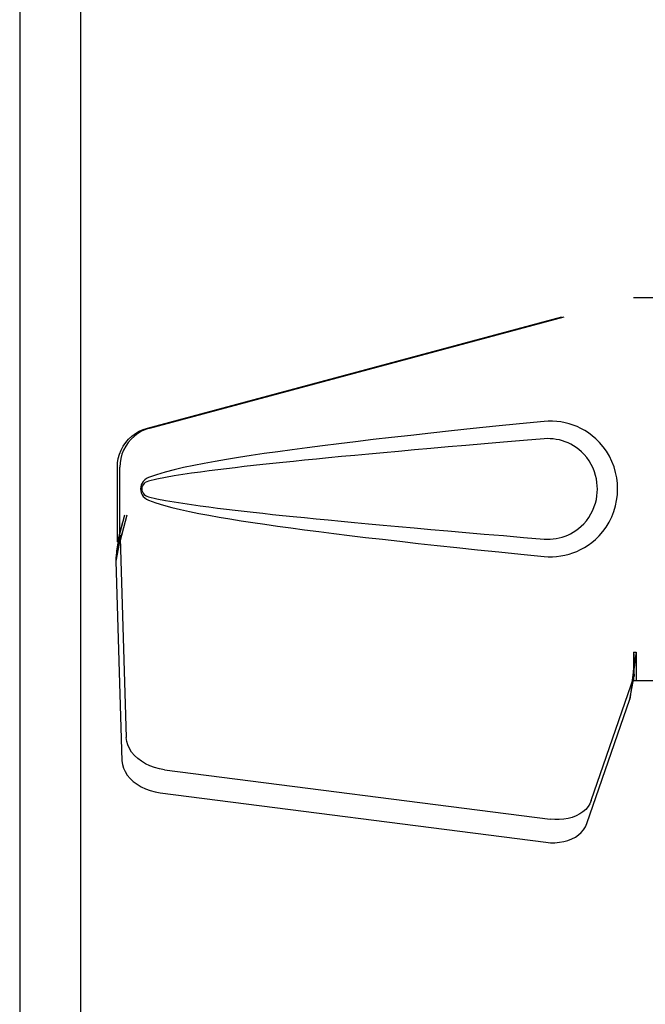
# Model space of a CAD drawing. Header units: inches. Extents: x 0 to 240, y 0 to 155.
# Tile 7 of 19: x 79 to 81, y 79 to 82. Entities that reach past the tile are written whole.
import ezdxf

# ---------------------------------------------------------------- set-up
doc = ezdxf.new("R2010")
doc.units = ezdxf.units.IN
doc.header["$LTSCALE"] = 13.214133
doc.header["$MEASUREMENT"] = 0
doc.linetypes.add('HIDDEN', pattern=[0.2, 0.1, -0.1])
doc.layers.add('MASTER_DOOR_ASSEMBLY', color=7, linetype='CONTINUOUS')
doc.layers.add('SLAVE_DOOR_ASSEMBLY', color=7, linetype='CONTINUOUS')

msp = doc.modelspace()

# ---------------------------------------------------------------- linework, layer by layer
at = {"layer": 'MASTER_DOOR_ASSEMBLY', "color": 3, "linetype": 'Continuous'}
msp.add_line((79.2381, 110.4248), (79.2381, 50.2428), dxfattribs=at)
at = {"layer": 'MASTER_DOOR_ASSEMBLY', "color": 8, "linetype": 'HIDDEN'}
for p, q in [((79.4437, 80.6864), (80.9412, 81.0888)), ((79.4514, 80.6864), (80.9488, 81.0888)), ((80.9412, 81.0888), (81.2621, 81.0888)), ((79.3513, 80.3359), (79.3513, 80.5657)), ((79.359, 80.3359), (79.359, 80.5657)), ((79.3732, 80.4175), (79.3513, 80.3359)), ((79.3808, 80.4175), (79.359, 80.3359)), ((79.3574, 80.3635), (79.3488, 80.3072)), ((79.3598, 80.3474), (79.3462, 80.2763)), ((79.3513, 80.3359), (79.359, 80.3359)), ((79.3598, 80.3474), (79.3789, 79.7323)), ((79.347, 80.2861), (79.3462, 80.2763)), ((79.3462, 80.2763), (79.3653, 79.6612)), ((80.9412, 79.9962), (80.9488, 79.9962)), ((80.9412, 79.9962), (80.9413, 79.986)), ((80.9412, 79.9962), (80.9412, 79.9088)), ((80.9488, 79.9962), (80.9488, 79.9088)), ((80.9413, 79.986), (80.9416, 79.956)), ((80.942, 79.9377), (80.9421, 79.9323)), ((80.8107, 79.5383), (80.9426, 79.9221)), ((80.929, 79.8511), (80.9426, 79.9221)), ((80.9384, 79.9173), (80.929, 79.8511)), ((80.9412, 79.9088), (81.2621, 79.9088)), ((80.7971, 79.4672), (80.929, 79.8511)), ((79.4964, 79.6332), (80.6838, 79.4807)), ((79.4828, 79.5622), (80.6703, 79.4097))]:
    msp.add_line(p, q, dxfattribs=at)
for points in [[(80.6652, 80.7068), (80.5896, 80.6992), (80.517, 80.6918), (80.4473, 80.6846), (80.3804, 80.6776), (80.3163, 80.6707), (80.2548, 80.6639), (80.1958, 80.6573), (80.1392, 80.6508), (80.085, 80.6444), (80.033, 80.6381), (79.9832, 80.6319), (79.9354, 80.6257), (79.8896, 80.6196), (79.8457, 80.6136), (79.8036, 80.6076), (79.7633, 80.6016), (79.7247, 80.5956), (79.6878, 80.5895), (79.6525, 80.5834), (79.6187, 80.5772), (79.5864, 80.5709), (79.5555, 80.5644), (79.5261, 80.5576), (79.4982, 80.5504), (79.4718, 80.5424), (79.447, 80.5337)], [(80.7042, 80.7069), (80.6912, 80.7077), (80.6782, 80.7076), (80.6652, 80.7068)], [(80.6652, 80.2908), (80.6781, 80.2899), (80.691, 80.2898), (80.7039, 80.2906), (80.7168, 80.2922), (80.7295, 80.2946), (80.7421, 80.2978), (80.7543, 80.3017), (80.7662, 80.3064), (80.7779, 80.3119), (80.7894, 80.3182), (80.8009, 80.3254), (80.8122, 80.3338), (80.8236, 80.3434), (80.8348, 80.3544), (80.8458, 80.3672), (80.8562, 80.3812), (80.8655, 80.3965), (80.8735, 80.4126), (80.8801, 80.4292), (80.8852, 80.4462), (80.8888, 80.4633), (80.891, 80.4806), (80.8918, 80.4979), (80.8912, 80.5152), (80.8891, 80.5325), (80.8856, 80.5496), (80.8807, 80.5666), (80.8742, 80.5833), (80.8663, 80.5995), (80.8572, 80.6148), (80.8469, 80.629), (80.8359, 80.6419), (80.8247, 80.6531), (80.8133, 80.6629), (80.8019, 80.6714), (80.7904, 80.6788), (80.7788, 80.6852), (80.767, 80.6908), (80.755, 80.6956), (80.7427, 80.6996), (80.73, 80.7028), (80.7172, 80.7053), (80.7042, 80.7069)], [(79.3513, 80.5657), (79.3521, 80.5794), (79.3543, 80.5928), (79.358, 80.6059), (79.363, 80.6185), (79.3694, 80.6305), (79.3771, 80.6418), (79.386, 80.6521), (79.3959, 80.6615), (79.4068, 80.6696), (79.4184, 80.6766), (79.4308, 80.6822), (79.4437, 80.6864)], [(79.4514, 80.6864), (79.4384, 80.6822), (79.4261, 80.6766), (79.4144, 80.6696), (79.4036, 80.6615), (79.3936, 80.6521), (79.3848, 80.6418), (79.3771, 80.6305), (79.3707, 80.6185), (79.3656, 80.6059), (79.362, 80.5928), (79.3598, 80.5794), (79.359, 80.5657)], [(80.6652, 80.6533), (80.6018, 80.648), (80.5406, 80.6428), (80.4816, 80.6378), (80.4247, 80.6329), (80.3699, 80.6281), (80.3171, 80.6235), (80.2663, 80.619), (80.2175, 80.6146), (80.1706, 80.6103), (80.1256, 80.6062), (80.0825, 80.6022), (80.0413, 80.5983), (80.0018, 80.5945), (79.9641, 80.5908), (79.9281, 80.5872), (79.8937, 80.5838), (79.861, 80.5804), (79.8297, 80.5771), (79.7995, 80.5739), (79.7705, 80.5707), (79.7422, 80.5675), (79.7146, 80.5643), (79.6874, 80.5611), (79.6605, 80.5578), (79.6337, 80.5544), (79.6069, 80.5508), (79.5801, 80.5471), (79.5533, 80.5431), (79.5265, 80.5389), (79.4998, 80.5342), (79.4732, 80.5289), (79.4468, 80.5229)], [(80.6652, 80.3443), (80.6746, 80.3438), (80.684, 80.3439), (80.6933, 80.3446), (80.7027, 80.3458), (80.712, 80.3477), (80.7211, 80.3501), (80.7299, 80.3531), (80.7386, 80.3566), (80.747, 80.3606), (80.7553, 80.3653), (80.7635, 80.3706), (80.7717, 80.3767), (80.7798, 80.3837), (80.7879, 80.3917), (80.7958, 80.4009), (80.8032, 80.411), (80.8098, 80.4218), (80.8155, 80.433), (80.82, 80.4442), (80.8236, 80.4554), (80.8263, 80.4664), (80.8281, 80.4771), (80.8292, 80.4876), (80.8296, 80.498), (80.8293, 80.5083), (80.8283, 80.5188), (80.8267, 80.5295), (80.8241, 80.5403), (80.8207, 80.5515), (80.8163, 80.5627), (80.8107, 80.574), (80.8043, 80.5849), (80.7969, 80.5952), (80.7891, 80.6046), (80.781, 80.6128), (80.7728, 80.62), (80.7645, 80.6262), (80.7562, 80.6317), (80.7478, 80.6365), (80.7392, 80.6406), (80.7305, 80.6442), (80.7216, 80.6473), (80.7124, 80.6497), (80.703, 80.6516), (80.6936, 80.653), (80.6842, 80.6537), (80.6747, 80.6538), (80.6652, 80.6533)], [(79.447, 80.5337), (79.4409, 80.5306), (79.4357, 80.5268), (79.4311, 80.5221), (79.4275, 80.5168), (79.4248, 80.5112), (79.4232, 80.5052), (79.4227, 80.499), (79.4232, 80.4927), (79.4247, 80.4867), (79.4273, 80.481), (79.431, 80.4757), (79.4355, 80.4709), (79.4409, 80.467), (79.447, 80.4638)], [(79.4468, 80.5229), (79.4417, 80.5211), (79.4373, 80.5186), (79.4335, 80.5154), (79.4304, 80.5117), (79.4282, 80.5076), (79.4268, 80.5032), (79.4264, 80.4986), (79.4269, 80.4939), (79.4283, 80.4896), (79.4306, 80.4856), (79.4337, 80.482), (79.4375, 80.4788), (79.4418, 80.4764), (79.4468, 80.4746)], [(79.4468, 80.4746), (79.4732, 80.4687), (79.4997, 80.4634), (79.5263, 80.4587), (79.553, 80.4545), (79.5798, 80.4505), (79.6066, 80.4468), (79.6333, 80.4432), (79.6601, 80.4398), (79.6869, 80.4365), (79.714, 80.4333), (79.7416, 80.4301), (79.7698, 80.4269), (79.7988, 80.4237), (79.8289, 80.4205), (79.8602, 80.4172), (79.8929, 80.4138), (79.9272, 80.4104), (79.9632, 80.4068), (80.0009, 80.4031), (80.0404, 80.3993), (80.0817, 80.3954), (80.1249, 80.3914), (80.1699, 80.3873), (80.2168, 80.383), (80.2656, 80.3786), (80.3165, 80.3741), (80.3693, 80.3695), (80.4243, 80.3647), (80.4813, 80.3598), (80.5404, 80.3548), (80.6017, 80.3496), (80.6652, 80.3443)], [(79.447, 80.4638), (79.4696, 80.4558), (79.4936, 80.4485), (79.5189, 80.4417), (79.5455, 80.4354), (79.5733, 80.4293), (79.6025, 80.4234), (79.6328, 80.4176), (79.6646, 80.412), (79.6977, 80.4064), (79.7322, 80.4008), (79.7682, 80.3952), (79.8058, 80.3897), (79.8448, 80.3841), (79.8855, 80.3785), (79.9279, 80.3728), (79.972, 80.3671), (80.018, 80.3613), (80.0658, 80.3555), (80.1156, 80.3495), (80.1674, 80.3435), (80.2213, 80.3374), (80.2774, 80.3311), (80.3358, 80.3247), (80.3966, 80.3182), (80.4599, 80.3116), (80.5257, 80.3048), (80.5941, 80.2979), (80.6652, 80.2908)], [(79.3808, 80.4175), (79.3755, 80.398), (79.3702, 80.3788), (79.3648, 80.3599), (79.3593, 80.3415), (79.354, 80.324), (79.3488, 80.3072)], [(79.3732, 80.4175), (79.3706, 80.4079), (79.3679, 80.3985), (79.3653, 80.3893), (79.3626, 80.3803), (79.36, 80.3717), (79.3574, 80.3635)], [(79.3574, 80.3635), (79.3578, 80.3606), (79.3582, 80.3579), (79.3586, 80.3551), (79.3589, 80.3525), (79.3593, 80.3499), (79.3598, 80.3474)], [(79.3488, 80.3072), (79.3483, 80.3018), (79.347, 80.2861)], [(80.9488, 79.9962), (80.9463, 79.976), (80.9437, 79.956), (80.941, 79.9363), (80.9384, 79.9173)], [(80.9415, 79.9685), (80.9414, 79.9609), (80.9409, 79.9481), (80.9397, 79.9336), (80.9381, 79.9176), (80.9359, 79.9002), (80.9344, 79.8892)], [(80.9416, 79.956), (80.9418, 79.9467), (80.942, 79.9377)], [(80.9421, 79.9323), (80.9422, 79.9296), (80.9423, 79.9271), (80.9424, 79.9245), (80.9426, 79.9221)], [(79.4964, 79.6332), (79.4809, 79.6359), (79.466, 79.6399), (79.4516, 79.6452), (79.438, 79.6517), (79.4253, 79.6594), (79.4139, 79.668), (79.4039, 79.6775), (79.3953, 79.6877), (79.3885, 79.6984), (79.3834, 79.7096), (79.3802, 79.7208), (79.3789, 79.7323)], [(79.3653, 79.6612), (79.3667, 79.6498), (79.3699, 79.6385), (79.375, 79.6274), (79.3818, 79.6167), (79.3903, 79.6065), (79.4004, 79.597), (79.4118, 79.5884), (79.4244, 79.5807), (79.4381, 79.5742), (79.4525, 79.5689), (79.4674, 79.5649), (79.4828, 79.5622)], [(80.8107, 79.5383), (80.8065, 79.5286), (80.8008, 79.5196), (80.7936, 79.5112), (80.785, 79.5036), (80.7752, 79.497), (80.7643, 79.4912), (80.7523, 79.4866), (80.7396, 79.483), (80.7262, 79.4806), (80.7123, 79.4795), (80.6982, 79.4795), (80.6838, 79.4807)], [(80.6703, 79.4097), (80.6847, 79.4084), (80.6988, 79.4084), (80.7126, 79.4096), (80.726, 79.412), (80.7388, 79.4155), (80.7507, 79.4202), (80.7617, 79.4259), (80.7715, 79.4326), (80.78, 79.4402), (80.7872, 79.4486), (80.7929, 79.4576), (80.7971, 79.4672)]]:
    msp.add_lwpolyline(points, dxfattribs=at)
at = {"layer": 'SLAVE_DOOR_ASSEMBLY', "color": 3, "linetype": 'Continuous'}
msp.add_line((79.0506, 110.5596), (79.0506, 50.1079), dxfattribs=at)

doc.saveas('drawing.dxf')
